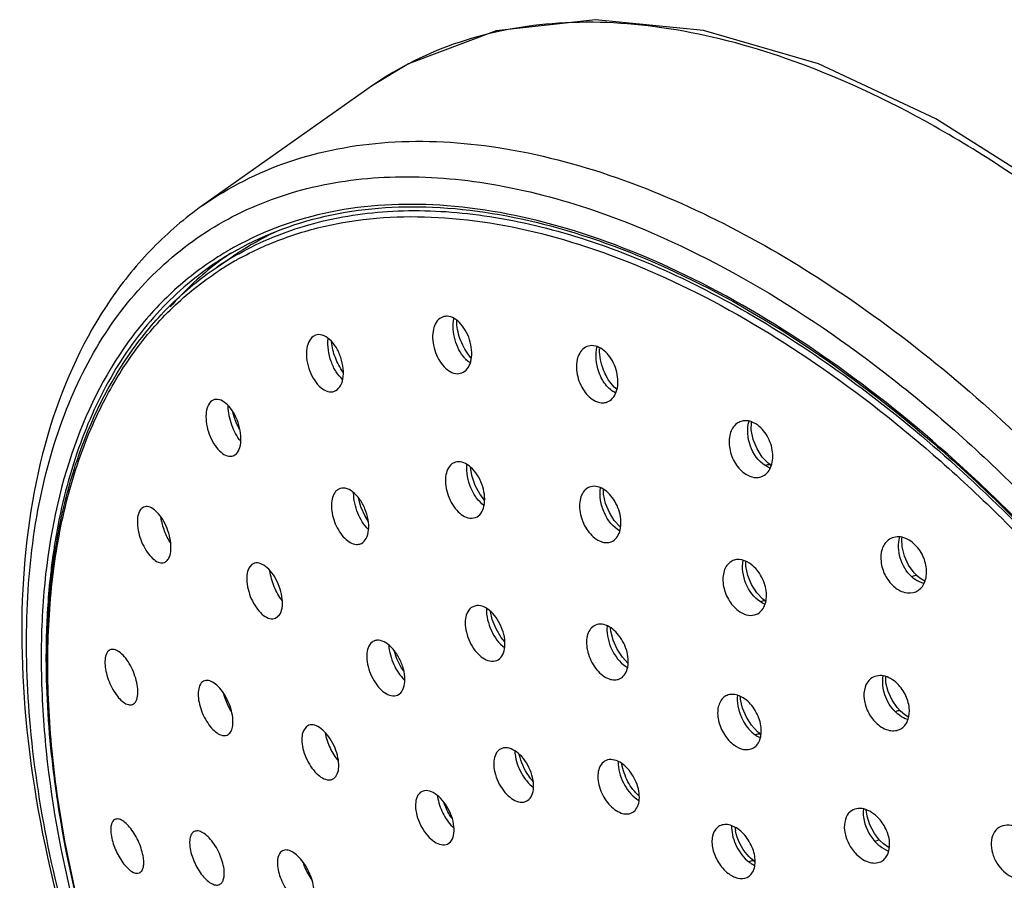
# Model space of a CAD drawing. Header units: millimetres. Extents: x 113 to 769, y -81 to 829.
# Tile 11 of 30: x 387 to 441, y 338 to 385. Entities that reach past the tile are written whole.
import ezdxf

# ---------------------------------------------------------------- set-up
doc = ezdxf.new("R2010")
doc.units = ezdxf.units.MM
doc.header["$LTSCALE"] = 65.395
doc.layers.get('0').update_dxf_attribs({"linetype": 'CONTINUOUS'})

msp = doc.modelspace()

# ---------------------------------------------------------------- linework, layer by layer
at = {"color": 7, "linetype": 'CONTINUOUS'}
for p, q in [((406.114, 381.753), (396.766, 375.151)), ((397.507, 371.733), (398.466, 372.382)), ((402.975, 368.022), (402.849, 367.957)), ((410.772, 365.905), (411.019, 365.943)), ((397.279, 364.41), (397.206, 364.348)), ((426.939, 362.82), (426.943, 363.245)), ((398.448, 361.389), (398.623, 361.503)), ((404.253, 359.557), (404.181, 359.513)), ((411.561, 357.952), (411.782, 357.994)), ((405.456, 356.551), (405.499, 356.57)), ((399.484, 355.408), (399.361, 355.281)), ((426.634, 355.32), (426.634, 355.575)), ((436.071, 354.77), (436.071, 354.77)), ((411.847, 353.154), (411.533, 353.036)), ((400.773, 352.452), (400.994, 352.633)), ((406.099, 351.144), (406.09, 351.138)), ((412.756, 350.086), (412.941, 350.129)), ((407.483, 348.221), (407.584, 348.277)), ((426.351, 347.983), (426.346, 348.137)), ((426.462, 347.499), (426.351, 347.983)), ((435.136, 347.346), (435.136, 347.347)), ((402.483, 346.499), (402.308, 346.263)), ((413.319, 345.324), (413.065, 345.212)), ((408.738, 342.862), (408.672, 342.8)), ((414.429, 342.344), (414.563, 342.384)), ((410.231, 340.03), (410.402, 340.156)), ((433.995, 340.243), (433.995, 340.242))]:
    msp.add_line(p, q, dxfattribs=at)
at = {"color": 9, "linetype": 'CONTINUOUS'}
msp.add_line((419.503, 376.697), (419.563, 376.676), dxfattribs=at)
at = {"color": 7, "linetype": 'CONTINUOUS'}
for points in [[(479.31, 320.324), (477.502, 327.672), (474.701, 335.545), (471.046, 343.375), (466.624, 350.984), (461.541, 358.195), (455.912, 364.842), (449.867, 370.77), (443.545, 375.839), (437.088, 379.927), (430.625, 382.941), (424.314, 384.774), (418.367, 385.378), (412.917, 384.759), (408.091, 382.958), (406.114, 381.753)], [(411.538, 366.771), (411.522, 366.785), (411.407, 366.925)], [(419.551, 365.047), (419.402, 365.169), (419.095, 365.555), (418.999, 365.715)], [(428.031, 360.867), (427.871, 360.982), (427.541, 361.319), (427.252, 361.77), (427.043, 362.288), (426.939, 362.82)], [(412.274, 358.949), (412.023, 359.266), (411.759, 359.756), (411.573, 360.298), (411.496, 360.769)], [(419.742, 357.469), (419.712, 357.491), (419.405, 357.832), (419.132, 358.273), (418.93, 358.773), (418.818, 359.274), (418.809, 359.531)], [(405.87, 357.8), (405.701, 358.061), (405.471, 358.578), (405.334, 359.071)], [(436.071, 354.77), (435.891, 354.951), (435.586, 355.372), (435.358, 355.864), (435.231, 356.381), (435.218, 356.865), (435.224, 356.891)], [(427.733, 353.381), (427.564, 353.509), (427.234, 353.856), (426.948, 354.303), (426.741, 354.808), (426.634, 355.32)], [(436.476, 354.495), (436.2, 354.663), (436.071, 354.77)], [(413.391, 351.159), (413.193, 351.387), (412.907, 351.861), (412.694, 352.391), (412.595, 352.827)], [(420.157, 349.984), (419.85, 350.309), (419.562, 350.746), (419.341, 351.242), (419.211, 351.739), (419.197, 351.926)], [(407.824, 349.556), (407.713, 349.71), (407.456, 350.215), (407.302, 350.672)], [(435.136, 347.347), (434.963, 347.534), (434.675, 347.951), (434.463, 348.418), (434.344, 348.897), (434.331, 349.235)], [(427.468, 346.064), (427.285, 346.21), (426.956, 346.565), (426.671, 347.009), (426.462, 347.499)], [(435.59, 347.017), (435.38, 347.138), (435.136, 347.346)], [(433.995, 340.243), (433.715, 340.603), (433.458, 341.08), (433.301, 341.561), (433.26, 341.911)], [(434.52, 339.817), (434.204, 340.038), (433.995, 340.242)]]:
    msp.add_lwpolyline(points, dxfattribs=at)
for centre, radius, start, end in [((408.198, 357.997), 17.368, 115.4537, 123.0988), ((407.066, 357.702), 17.209, 120.3544, 123.132), ((408.083, 358.238), 17.315, 124.4794, 126.8657), ((407.025, 357.539), 17.53, 119.9322, 121.6876), ((407.018, 357.551), 17.516, 118.9563, 119.9319), ((408.116, 358.132), 17.21, 123.1162, 124.1056), ((407.029, 357.533), 17.537, 122.754, 123.8799), ((408.123, 358.184), 17.383, 126.8653, 128.0624), ((407.03, 357.531), 17.54, 121.6874, 122.7539), ((407.149, 357.059), 17.331, 119.5226, 122.2703), ((407.18, 357.005), 17.393, 118.5019, 119.5232), ((408.498, 357.745), 17.96, 128.1417, 138.7951), ((407.129, 357.091), 17.293, 122.2714, 123.349), ((420.846, 367.183), 2.247, 176.6313, 177.9621), ((428.69, 341.297), 2.672, 187.6054, 191.4303), ((428.382, 340.794), 2.139, 232.1983, 234.6521)]:
    msp.add_arc(centre, radius, start, end, dxfattribs=at)
at = {"color": 9, "linetype": 'CONTINUOUS'}
for centre, radius, start, end in [((407.197, 357.418), 17.286, 119.2356, 120.2634), ((407.108, 357.636), 17.287, 123.1347, 124.2653), ((407.174, 357.456), 17.242, 120.2631, 123.0233), ((407.163, 357.473), 17.221, 123.0242, 124.1066), ((412.462, 367.922), 1.732, 222.5192, 225.0043), ((423.076, 351.008), 34.883, 170.5865, 171.9306), ((436.979, 356.086), 1.817, 227.9758, 235.647), ((421.106, 351.864), 2.105, 175.4902, 181.8631), ((432.566, 350.268), 44.409, 178.4085, 180.7383), ((436.294, 348.757), 2.04, 225.5308, 230.9779), ((443.974, 350.895), 55.841, 185.3261, 188.4546), ((428.026, 347.226), 1.467, 244.471, 246.6228), ((416.261, 345.272), 2.334, 182.8732, 187.4874), ((421.693, 344.548), 2.076, 179.6606, 183.9203), ((448.847, 351.587), 60.763, 188.42391, 190.78618), ((412.341, 343.058), 2.69, 187.9579, 191.4657), ((427.688, 340.962), 1.832, 177.5925, 180.8123), ((451.919, 352.151), 63.886, 190.76814, 191.4785), ((435.424, 341.719), 2.292, 222.4175, 226.3584)]:
    msp.add_arc(centre, radius, start, end, dxfattribs=at)
for points, knots in [([(428.876, 383.231), (426.773, 383.964), (422.64, 385.056), (416.496, 385.427), (410.874, 384.405), (407.568, 382.764), (406.114, 381.753)], [0, 0, 0, 0, 0.282676, 0.539203, 0.775152, 1, 1, 1, 1]), ([(478.954, 319.787), (478.317, 323.134), (476.486, 329.938), (472.408, 339.915), (467.051, 349.672), (460.615, 358.841), (453.342, 367.079), (445.501, 374.08), (437.386, 379.581), (431.687, 382.251), (428.876, 383.231)], [0, 0, 0, 0, 0.121784, 0.250963, 0.384463, 0.518843, 0.650606, 0.776453, 0.893573, 1, 1, 1, 1]), ([(396.766, 375.15), (398.213, 376.173), (401.507, 377.834), (407.123, 378.879), (413.267, 378.52), (417.399, 377.43), (419.503, 376.697)], [0, 0, 0, 0, 0.224886, 0.460733, 0.717209, 1, 1, 1, 1]), ([(419.563, 376.676), (423.839, 375.178), (432.471, 370.561), (444.108, 360.713), (454.521, 348.204), (462.853, 334.052), (467.63, 321.53), (469.761, 311.676), (470.452, 304.794), (470.26, 298.387), (469.18, 292.584), (467.221, 287.508), (465.284, 284.602), (464.193, 283.347)], [0, 0, 0, 0, 0.118197, 0.252197, 0.39574, 0.540755, 0.678918, 0.743214, 0.803346, 0.858921, 0.909882, 0.95661, 1, 1, 1, 1]), ([(398.754, 372.502), (399.969, 373.182), (402.637, 374.274), (407.028, 374.986), (411.77, 374.801), (416.776, 373.736), (421.961, 371.821), (427.236, 369.092), (432.511, 365.6), (439.546, 359.907), (447.693, 351.316), (455.885, 339.498), (462.102, 326.804), (464.773, 317.909), (465.606, 313.53)], [0, 0, 0, 0, 0.042136, 0.086284, 0.133627, 0.184922, 0.240512, 0.300387, 0.364255, 0.431611, 0.57388, 0.720801, 0.865128, 1, 1, 1, 1]), ([(397.375, 371.923), (396.234, 371.146), (394.094, 369.271), (391.55, 365.709), (389.683, 361.456), (388.933, 358.345), (388.663, 356.714)], [0, 0, 0, 0, 0.230134, 0.469227, 0.724262, 1, 1, 1, 1]), ([(411.185, 366.751), (410.925, 367.034), (410.572, 367.76), (410.508, 368.559), (410.576, 368.946)], [0, 0, 0, 0, 0.494148, 1, 1, 1, 1]), ([(404.461, 365.591), (404.322, 365.712), (404.074, 366.024), (403.729, 366.767), (403.629, 367.418), (403.665, 367.842)], [0, 0, 0, 0, 0.224186, 0.479294, 1, 1, 1, 1]), ([(418.748, 365.572), (418.668, 365.71), (418.411, 366.28), (418.35, 366.95), (418.461, 367.402)], [0, 0, 0, 0, 0.255591, 1, 1, 1, 1]), ([(411.489, 366.494), (411.467, 366.508), (411.377, 366.568), (411.295, 366.639), (411.237, 366.697)], [0, 0, 0, 0, 0.24038, 1, 1, 1, 1]), ([(419.483, 364.846), (419.411, 364.88), (419.111, 365.059), (418.882, 365.34), (418.748, 365.572)], [0, 0, 0, 0, 0.229572, 1, 1, 1, 1]), ([(398.865, 362.195), (398.647, 362.447), (398.324, 363.08), (398.186, 363.769), (398.176, 364.129)], [0, 0, 0, 0, 0.479602, 1, 1, 1, 1]), ([(427.703, 360.849), (427.321, 361.087), (426.761, 361.894), (426.688, 362.858), (426.812, 363.3)], [0, 0, 0, 0, 0.495396, 1, 1, 1, 1]), ([(412.238, 358.66), (412.083, 358.771), (411.799, 359.071), (411.396, 359.805), (411.268, 360.468), (411.3, 360.897)], [0, 0, 0, 0, 0.228564, 0.485042, 1, 1, 1, 1]), ([(428.031, 360.865), (428.009, 360.876), (427.902, 360.914), (427.783, 360.885), (427.703, 360.849)], [0, 0, 0, 0, 0.220668, 1, 1, 1, 1]), ([(419.715, 357.251), (419.329, 357.457), (418.881, 358.05), (418.623, 358.919), (418.608, 359.399), (418.64, 359.625)], [0, 0, 0, 0, 0.481875, 0.748319, 1, 1, 1, 1]), ([(405.884, 357.338), (405.626, 357.582), (405.238, 358.234), (405.075, 358.966), (405.07, 359.346)], [0, 0, 0, 0, 0.4835, 1, 1, 1, 1]), ([(395.012, 356.581), (394.876, 356.788), (394.653, 357.251), (394.52, 357.746), (394.479, 358.005)], [0, 0, 0, 0, 0.485388, 1, 1, 1, 1]), ([(435.762, 354.736), (435.462, 355.006), (435.033, 355.721), (434.998, 356.559), (435.108, 356.931)], [0, 0, 0, 0, 0.509833, 1, 1, 1, 1]), ([(388.538, 355.905), (388.488, 355.549), (388.303, 354.087), (388.205, 352.615), (388.174, 351.502)], [0, 0, 0, 0, 0.244028, 1, 1, 1, 1]), ([(427.44, 353.355), (427.083, 353.59), (426.544, 354.325), (426.409, 355.22), (426.486, 355.644)], [0, 0, 0, 0, 0.498383, 1, 1, 1, 1]), ([(401.146, 353.425), (400.962, 353.65), (400.668, 354.181), (400.509, 354.765), (400.471, 355.069)], [0, 0, 0, 0, 0.486686, 1, 1, 1, 1]), ([(436.071, 354.77), (436.056, 354.783), (436.002, 354.808), (435.89, 354.795), (435.808, 354.76), (435.762, 354.736)], [0, 0, 0, 0, 0.179428, 0.52342, 1, 1, 1, 1]), ([(412.372, 352.987), (412.365, 352.571), (412.564, 351.761), (413.053, 351.069), (413.372, 350.84)], [0, 0, 0, 0, 0.513904, 1, 1, 1, 1]), ([(427.735, 353.377), (427.716, 353.387), (427.618, 353.42), (427.511, 353.389), (427.44, 353.355)], [0, 0, 0, 0, 0.21561, 1, 1, 1, 1]), ([(419.002, 351.795), (419.015, 351.379), (419.249, 350.583), (419.798, 349.936), (420.136, 349.748)], [0, 0, 0, 0, 0.51843, 1, 1, 1, 1]), ([(407.001, 350.983), (407.025, 350.616), (407.219, 349.91), (407.62, 349.29), (407.877, 349.053)], [0, 0, 0, 0, 0.512685, 1, 1, 1, 1]), ([(388.16, 349.696), (388.164, 349.37), (388.195, 348.04), (388.281, 346.711), (388.374, 345.712)], [0, 0, 0, 0, 0.245449, 1, 1, 1, 1]), ([(434.865, 347.301), (434.602, 347.558), (434.214, 348.191), (434.131, 348.937), (434.196, 349.279)], [0, 0, 0, 0, 0.51311, 1, 1, 1, 1]), ([(398.35, 347.331), (398.305, 347.403), (398.132, 347.708), (398.002, 348.037), (397.929, 348.292)], [0, 0, 0, 0, 0.24259, 1, 1, 1, 1]), ([(426.18, 348.222), (426.156, 348.025), (426.191, 347.207), (426.649, 346.4), (427.152, 346.044)], [0, 0, 0, 0, 0.243614, 1, 1, 1, 1]), ([(435.136, 347.347), (435.111, 347.371), (434.999, 347.373), (434.917, 347.33), (434.865, 347.301)], [0, 0, 0, 0, 0.36642, 1, 1, 1, 1]), ([(435.543, 346.874), (435.497, 346.889), (435.306, 346.963), (435.13, 347.074), (435.009, 347.172)], [0, 0, 0, 0, 0.239342, 1, 1, 1, 1]), ([(403.499, 346.158), (403.553, 345.868), (403.739, 345.313), (404.047, 344.815), (404.233, 344.602)], [0, 0, 0, 0, 0.510659, 1, 1, 1, 1]), ([(427.152, 346.044), (427.182, 346.059), (427.279, 346.102), (427.407, 346.107), (427.468, 346.064)], [0, 0, 0, 0, 0.30978, 1, 1, 1, 1]), ([(413.947, 344.968), (413.994, 344.607), (414.232, 343.924), (414.684, 343.35), (414.96, 343.147)], [0, 0, 0, 0, 0.515288, 1, 1, 1, 1]), ([(419.621, 344.406), (419.649, 344.007), (419.901, 343.243), (420.434, 342.624), (420.761, 342.431)], [0, 0, 0, 0, 0.513429, 1, 1, 1, 1]), ([(409.704, 342.523), (409.767, 342.212), (409.988, 341.626), (410.359, 341.116), (410.582, 340.914)], [0, 0, 0, 0, 0.513452, 1, 1, 1, 1]), ([(433.104, 341.958), (433.086, 341.808), (433.097, 341.163), (433.401, 340.536), (433.732, 340.174)], [0, 0, 0, 0, 0.235574, 1, 1, 1, 1]), ([(425.856, 340.936), (425.861, 340.578), (426.065, 339.859), (426.522, 339.269), (426.809, 339.046)], [0, 0, 0, 0, 0.496872, 1, 1, 1, 1]), ([(433.732, 340.174), (433.786, 340.205), (433.859, 340.248), (433.974, 340.265), (433.995, 340.243)], [0, 0, 0, 0, 0.667875, 1, 1, 1, 1]), ([(433.842, 340.061), (433.892, 340.013), (434.09, 339.841), (434.321, 339.706), (434.503, 339.643)], [0, 0, 0, 0, 0.263843, 1, 1, 1, 1]), ([(402.27, 339.061), (402.299, 338.97), (402.431, 338.614), (402.612, 338.276), (402.776, 338.045)], [0, 0, 0, 0, 0.251781, 1, 1, 1, 1]), ([(427.07, 339.103), (427.053, 339.108), (426.961, 339.116), (426.872, 339.08), (426.809, 339.046)], [0, 0, 0, 0, 0.203856, 1, 1, 1, 1]), ([(426.809, 339.046), (426.834, 339.027), (426.932, 338.954), (427.038, 338.891), (427.119, 338.851)], [0, 0, 0, 0, 0.257697, 1, 1, 1, 1])]:
    msp.add_open_spline(points, degree=3, knots=knots, dxfattribs=at)
at = {"color": 7, "linetype": 'CONTINUOUS'}
for points, knots in [([(404.843, 304.553), (401.6, 308.85), (395.906, 317.829), (389.895, 331.98), (387.272, 343.861), (386.969, 352.719), (387.597, 358.619), (389.078, 363.88), (391.38, 368.399), (394.497, 372.052), (398.351, 374.733), (402.833, 376.367), (407.818, 376.913), (413.183, 376.402), (416.784, 375.413), (418.614, 374.772)], [0, 0, 0, 0, 0.163682, 0.321605, 0.465548, 0.530563, 0.59042, 0.645262, 0.695866, 0.743437, 0.78982, 0.837042, 0.886989, 0.941048, 1, 1, 1, 1]), ([(450.06, 347.933), (448.15, 350.504), (444.138, 355.38), (437.55, 361.875), (430.634, 367.269), (423.61, 371.405), (416.683, 374.15), (410.044, 375.407), (403.888, 375.1), (400.17, 373.78), (398.538, 372.877)], [0, 0, 0, 0, 0.156073, 0.307056, 0.449944, 0.582387, 0.702904, 0.811303, 0.909126, 1, 1, 1, 1]), ([(396.766, 375.151), (395.792, 374.462), (393.948, 372.886), (390.785, 369.011), (387.974, 362.874), (386.584, 354.318), (387.009, 344.763), (389.184, 334.557), (392.997, 324.083), (398.288, 313.761), (402.67, 307.238), (405.06, 304.101)], [0, 0, 0, 0, 0.045785, 0.092464, 0.191062, 0.300399, 0.422233, 0.555979, 0.699295, 0.848677, 1, 1, 1, 1]), ([(398.369, 372.551), (399.957, 373.481), (403.587, 374.875), (409.647, 375.308), (416.21, 374.182), (423.084, 371.569), (430.076, 367.561), (436.979, 362.284), (443.583, 355.901), (451.73, 346.161), (458.398, 335.215), (463.164, 323.668), (465.585, 315.193), (466.815, 307.078), (466.812, 299.563), (465.567, 292.874), (463.824, 288.92), (462.749, 287.211)], [0, 0, 0, 0, 0.043524, 0.090275, 0.142104, 0.199823, 0.263384, 0.332101, 0.404847, 0.480201, 0.632094, 0.705553, 0.77528, 0.84007, 0.899124, 0.952229, 1, 1, 1, 1]), ([(418.614, 374.772), (421.304, 373.83), (426.755, 371.276), (434.528, 366.033), (442.044, 359.366), (449.038, 351.525), (455.246, 342.785), (460.463, 333.476), (464.466, 323.923), (466.32, 317.401), (466.983, 314.184)], [0, 0, 0, 0, 0.106337, 0.223218, 0.348727, 0.480171, 0.614356, 0.747914, 0.877459, 1, 1, 1, 1]), ([(398.88, 372.29), (399.685, 372.727), (401.39, 373.485), (405.12, 374.49), (410.329, 374.717), (416.915, 373.421), (423.789, 370.652), (430.748, 366.503), (437.591, 361.108), (444.102, 354.629), (449.077, 348.525), (452.72, 343.273), (455.264, 339.191), (457.586, 335.009), (459.658, 330.758), (461.472, 326.474), (463.502, 320.853), (464.997, 315.232), (465.886, 309.702), (466.341, 304.579), (466.174, 298.585), (464.736, 292.063), (462.857, 288.257), (461.722, 286.628)], [0, 0, 0, 0, 0.021776, 0.044107, 0.091511, 0.144079, 0.20253, 0.266749, 0.335993, 0.409102, 0.48461, 0.52278, 0.560938, 0.598879, 0.63639, 0.67328, 0.709367, 0.778384, 0.811066, 0.842377, 0.900531, 0.952819, 1, 1, 1, 1]), ([(397.253, 372.092), (396.378, 371.505), (394.714, 370.154), (391.81, 366.784), (389.169, 361.327), (388.001, 355.077), (387.832, 349.571), (388.209, 343.432), (389.767, 335.345), (393.119, 325.527), (397.869, 315.763), (401.839, 309.547), (404.015, 306.539)], [0, 0, 0, 0, 0.043904, 0.088787, 0.184599, 0.292336, 0.351472, 0.413971, 0.548384, 0.693321, 0.845254, 1, 1, 1, 1]), ([(404.19, 306.662), (402.036, 309.637), (398.105, 315.785), (393.402, 325.445), (390.076, 335.165), (388.263, 344.554), (388.075, 352.014), (388.816, 357.445), (390.04, 362.165), (392.09, 366.4), (394.974, 369.781), (396.634, 371.141), (397.507, 371.733)], [0, 0, 0, 0, 0.15424, 0.305695, 0.45026, 0.584458, 0.705915, 0.761655, 0.814141, 0.910454, 0.955716, 1, 1, 1, 1]), ([(392.999, 367.088), (393.636, 367.968), (395.047, 369.604), (396.736, 370.953), (397.622, 371.537)], [0, 0, 0, 0, 0.505673, 1, 1, 1, 1]), ([(409.817, 368.945), (409.6, 368.792), (409.411, 368.336), (409.405, 367.725), (409.511, 367.197), (409.726, 366.701), (410.084, 366.193), (410.5, 365.916), (410.772, 365.905)], [0, 0, 0, 0, 0.214277, 0.349905, 0.496042, 0.642987, 0.780785, 1, 1, 1, 1]), ([(410.209, 369.06), (410.174, 369.061), (410.036, 369.057), (409.901, 369.004), (409.817, 368.945)], [0, 0, 0, 0, 0.254558, 1, 1, 1, 1]), ([(411.019, 365.944), (411.135, 365.987), (411.359, 366.165), (411.539, 366.58), (411.589, 367.09), (411.506, 367.644), (411.304, 368.179), (411.003, 368.632), (410.637, 368.953), (410.344, 369.054), (410.209, 369.06)], [0, 0, 0, 0, 0.095281, 0.206906, 0.338267, 0.483511, 0.632224, 0.772985, 0.896483, 1, 1, 1, 1]), ([(411.407, 366.925), (411.197, 367.199), (410.876, 367.812), (410.741, 368.492), (410.739, 368.827)], [0, 0, 0, 0, 0.507335, 1, 1, 1, 1]), ([(402.849, 367.957), (402.617, 367.795), (402.451, 367.274), (402.489, 366.615), (402.641, 366.044), (402.901, 365.532), (403.237, 365.136), (403.619, 364.899), (403.901, 364.895), (404.013, 364.935)], [0, 0, 0, 0, 0.217097, 0.360717, 0.51443, 0.664581, 0.798528, 0.908801, 1, 1, 1, 1]), ([(404.013, 364.935), (404.132, 364.979), (404.36, 365.182), (404.51, 365.644), (404.52, 366.204), (404.388, 366.801), (404.135, 367.354), (403.791, 367.787), (403.394, 368.054), (403.093, 368.065), (402.975, 368.022)], [0, 0, 0, 0, 0.093676, 0.209428, 0.349359, 0.503363, 0.656604, 0.794481, 0.907664, 1, 1, 1, 1]), ([(404.497, 365.988), (404.319, 366.234), (404.034, 366.775), (403.885, 367.369), (403.856, 367.668)], [0, 0, 0, 0, 0.503002, 1, 1, 1, 1]), ([(390.831, 363.328), (390.984, 363.666), (391.613, 364.971), (392.367, 366.216), (392.999, 367.088)], [0, 0, 0, 0, 0.256291, 1, 1, 1, 1]), ([(417.744, 367.312), (417.545, 367.167), (417.349, 366.773), (417.31, 366.218), (417.376, 365.741), (417.543, 365.276), (417.855, 364.756), (418.211, 364.444), (418.476, 364.352)], [0, 0, 0, 0, 0.211452, 0.339846, 0.478505, 0.620977, 0.759882, 1, 1, 1, 1]), ([(418.456, 367.397), (418.336, 367.439), (418.082, 367.478), (417.841, 367.382), (417.744, 367.312)], [0, 0, 0, 0, 0.515086, 1, 1, 1, 1]), ([(419.021, 364.348), (419.133, 364.39), (419.347, 364.547), (419.544, 364.914), (419.625, 365.37), (419.572, 366.047), (419.254, 366.826), (418.74, 367.298), (418.456, 367.397)], [0, 0, 0, 0, 0.097342, 0.206466, 0.331437, 0.469531, 0.754506, 1, 1, 1, 1]), ([(418.999, 365.715), (418.931, 365.837), (418.701, 366.321), (418.586, 366.866), (418.6, 367.263)], [0, 0, 0, 0, 0.259322, 1, 1, 1, 1]), ([(398.623, 361.503), (398.717, 361.597), (398.853, 361.879), (398.898, 362.375), (398.82, 362.941), (398.626, 363.503), (398.341, 363.991), (398.002, 364.346), (397.67, 364.503), (397.427, 364.488), (397.324, 364.441), (397.279, 364.41)], [0, 0, 0, 0, 0.101782, 0.231243, 0.381687, 0.539186, 0.688121, 0.815241, 0.914996, 0.957876, 1, 1, 1, 1]), ([(418.476, 364.352), (418.566, 364.321), (418.75, 364.284), (418.938, 364.316), (419.021, 364.348)], [0, 0, 0, 0, 0.516884, 1, 1, 1, 1]), ([(397.206, 364.348), (397.118, 364.259), (396.986, 363.994), (396.912, 363.333), (397.08, 362.605), (397.423, 361.958), (397.741, 361.585), (398.089, 361.36), (398.348, 361.352), (398.448, 361.389)], [0, 0, 0, 0, 0.100029, 0.226242, 0.527205, 0.67709, 0.808709, 0.914767, 1, 1, 1, 1]), ([(394.792, 322.838), (393.127, 326.514), (391.035, 332.107), (389.222, 339.651), (388.419, 345.023), (388.165, 350.142), (388.461, 354.936), (389.299, 359.341), (390.259, 362.066), (390.831, 363.328)], [0, 0, 0, 0, 0.289685, 0.426487, 0.556529, 0.679026, 0.79369, 0.900549, 1, 1, 1, 1]), ([(398.803, 362.842), (398.681, 363.063), (398.547, 363.373), (398.456, 363.695), (398.436, 363.776)], [0, 0, 0, 0, 0.752257, 1, 1, 1, 1]), ([(427.196, 363.139), (427.028, 363.243), (426.742, 363.348), (426.365, 363.296), (426.205, 363.211), (426.134, 363.158)], [0, 0, 0, 0, 0.526371, 0.764726, 1, 1, 1, 1]), ([(426.134, 363.158), (425.956, 363.023), (425.766, 362.686), (425.702, 362.195), (425.748, 361.626), (426.01, 360.952), (426.409, 360.518), (426.641, 360.374)], [0, 0, 0, 0, 0.210475, 0.333594, 0.466364, 0.742555, 1, 1, 1, 1]), ([(427.518, 360.251), (427.623, 360.292), (427.822, 360.43), (428.024, 360.749), (428.126, 361.149), (428.123, 361.756), (427.873, 362.499), (427.449, 362.982), (427.196, 363.139)], [0, 0, 0, 0, 0.099201, 0.206527, 0.326197, 0.457715, 0.737292, 1, 1, 1, 1]), ([(410.48, 360.94), (410.269, 360.785), (410.099, 360.324), (410.122, 359.717), (410.251, 359.193), (410.488, 358.705), (410.865, 358.212), (411.29, 357.95), (411.561, 357.952)], [0, 0, 0, 0, 0.211647, 0.347465, 0.494598, 0.642792, 0.781477, 1, 1, 1, 1]), ([(410.837, 361.057), (410.805, 361.057), (410.679, 361.047), (410.556, 360.996), (410.48, 360.94)], [0, 0, 0, 0, 0.25475, 1, 1, 1, 1]), ([(411.782, 357.994), (411.895, 358.038), (412.111, 358.221), (412.27, 358.639), (412.296, 359.149), (412.188, 359.698), (411.961, 360.224), (411.642, 360.665), (411.265, 360.97), (410.971, 361.058), (410.837, 361.057)], [0, 0, 0, 0, 0.093874, 0.204532, 0.335951, 0.482082, 0.631983, 0.773626, 0.897243, 1, 1, 1, 1]), ([(426.641, 360.374), (426.777, 360.289), (427.067, 360.167), (427.386, 360.197), (427.518, 360.251)], [0, 0, 0, 0, 0.529805, 1, 1, 1, 1]), ([(404.181, 359.513), (404.167, 359.503), (404.11, 359.457), (404.063, 359.402), (404.032, 359.356)], [0, 0, 0, 0, 0.241063, 1, 1, 1, 1]), ([(405.499, 356.57), (405.612, 356.627), (405.815, 356.857), (405.922, 357.332), (405.888, 357.895), (405.714, 358.48), (405.426, 359.008), (405.06, 359.408), (404.653, 359.635), (404.362, 359.612), (404.253, 359.557)], [0, 0, 0, 0, 0.094343, 0.212498, 0.354933, 0.510454, 0.663565, 0.79953, 0.909717, 1, 1, 1, 1]), ([(417.87, 359.574), (417.78, 359.505), (417.621, 359.31), (417.499, 358.934), (417.48, 358.494), (417.563, 358.027), (417.742, 357.572), (418.066, 357.061), (418.423, 356.757), (418.687, 356.665)], [0, 0, 0, 0, 0.098322, 0.210475, 0.337568, 0.475783, 0.61854, 0.758194, 1, 1, 1, 1]), ([(418.577, 359.66), (418.457, 359.701), (418.205, 359.741), (417.965, 359.645), (417.87, 359.574)], [0, 0, 0, 0, 0.518954, 1, 1, 1, 1]), ([(419.238, 356.663), (419.346, 356.706), (419.55, 356.863), (419.729, 357.226), (419.791, 357.675), (419.715, 358.34), (419.375, 359.101), (418.86, 359.561), (418.577, 359.66)], [0, 0, 0, 0, 0.095531, 0.202936, 0.326892, 0.464867, 0.751831, 1, 1, 1, 1]), ([(404.032, 359.356), (403.886, 359.143), (403.795, 358.521), (403.976, 357.786), (404.278, 357.208), (404.622, 356.773), (404.985, 356.531), (405.224, 356.516)], [0, 0, 0, 0, 0.225483, 0.511179, 0.656463, 0.790587, 1, 1, 1, 1]), ([(393.457, 358.527), (393.437, 358.513), (393.355, 358.443), (393.298, 358.347), (393.267, 358.27)], [0, 0, 0, 0, 0.228951, 1, 1, 1, 1]), ([(394.943, 355.825), (394.995, 355.951), (395.046, 356.256), (395.011, 356.744), (394.876, 357.266), (394.658, 357.763), (394.38, 358.182), (394.072, 358.477), (393.748, 358.629), (393.532, 358.58), (393.457, 358.527)], [0, 0, 0, 0, 0.114673, 0.254823, 0.410003, 0.566367, 0.71013, 0.830391, 0.923313, 1, 1, 1, 1]), ([(393.267, 358.27), (393.218, 358.15), (393.167, 357.862), (393.194, 357.398), (393.313, 356.898), (393.512, 356.415), (393.769, 355.996), (394.061, 355.683), (394.364, 355.497), (394.584, 355.492), (394.669, 355.524)], [0, 0, 0, 0, 0.112083, 0.248473, 0.399993, 0.554351, 0.698963, 0.823299, 0.921894, 1, 1, 1, 1]), ([(435.88, 356.552), (435.771, 356.65), (435.539, 356.814), (435.152, 356.943), (434.772, 356.928), (434.552, 356.817), (434.461, 356.745)], [0, 0, 0, 0, 0.283521, 0.540365, 0.774484, 1, 1, 1, 1]), ([(418.687, 356.665), (418.779, 356.633), (418.966, 356.595), (419.155, 356.629), (419.238, 356.663)], [0, 0, 0, 0, 0.519995, 1, 1, 1, 1]), ([(434.461, 356.745), (434.306, 356.621), (434.067, 356.231), (434.03, 355.529), (434.254, 354.809), (434.566, 354.39), (434.754, 354.22)], [0, 0, 0, 0, 0.211031, 0.457363, 0.729569, 1, 1, 1, 1]), ([(435.977, 353.91), (436.072, 353.951), (436.253, 354.072), (436.448, 354.345), (436.562, 354.686), (436.598, 355.214), (436.422, 355.897), (436.088, 356.365), (435.88, 356.552)], [0, 0, 0, 0, 0.101469, 0.208269, 0.324423, 0.450885, 0.724738, 1, 1, 1, 1]), ([(394.669, 355.524), (394.729, 355.547), (394.846, 355.632), (394.915, 355.756), (394.943, 355.825)], [0, 0, 0, 0, 0.462427, 1, 1, 1, 1]), ([(399.361, 355.281), (399.288, 355.178), (399.194, 354.901), (399.182, 354.248), (399.393, 353.555), (399.763, 352.951), (400.088, 352.612), (400.431, 352.414), (400.678, 352.414), (400.773, 352.452)], [0, 0, 0, 0, 0.103409, 0.232314, 0.533514, 0.681662, 0.811375, 0.915973, 1, 1, 1, 1]), ([(400.994, 352.633), (401.07, 352.742), (401.166, 353.036), (401.167, 353.529), (401.048, 354.073), (400.824, 354.602), (400.521, 355.053), (400.177, 355.374), (399.854, 355.508), (399.622, 355.487), (399.526, 355.439), (399.484, 355.408)], [0, 0, 0, 0, 0.105422, 0.237706, 0.389014, 0.545656, 0.692771, 0.818019, 0.916452, 0.958691, 1, 1, 1, 1]), ([(425.754, 355.523), (425.586, 355.392), (425.412, 355.066), (425.362, 354.594), (425.42, 354.044), (425.687, 353.389), (426.075, 352.963), (426.301, 352.814)], [0, 0, 0, 0, 0.206204, 0.327834, 0.459927, 0.737697, 1, 1, 1, 1]), ([(426.846, 355.477), (426.674, 355.591), (426.379, 355.711), (425.988, 355.665), (425.824, 355.578), (425.754, 355.523)], [0, 0, 0, 0, 0.533196, 0.769466, 1, 1, 1, 1]), ([(427.223, 352.668), (427.321, 352.709), (427.508, 352.844), (427.693, 353.153), (427.78, 353.537), (427.763, 354.124), (427.504, 354.844), (427.092, 355.315), (426.846, 355.477)], [0, 0, 0, 0, 0.097279, 0.202559, 0.320587, 0.451244, 0.732217, 1, 1, 1, 1]), ([(434.754, 354.22), (434.93, 354.062), (435.318, 353.819), (435.792, 353.831), (435.977, 353.91)], [0, 0, 0, 0, 0.540119, 1, 1, 1, 1]), ([(411.533, 353.036), (411.325, 352.878), (411.175, 352.405), (411.227, 351.798), (411.382, 351.274), (411.645, 350.79), (412.046, 350.312), (412.486, 350.066), (412.756, 350.086)], [0, 0, 0, 0, 0.209437, 0.345824, 0.494271, 0.643819, 0.783209, 1, 1, 1, 1]), ([(412.941, 350.129), (413.053, 350.176), (413.262, 350.365), (413.401, 350.79), (413.401, 351.304), (413.265, 351.853), (413.011, 352.374), (412.668, 352.803), (412.277, 353.091), (411.979, 353.164), (411.847, 353.154)], [0, 0, 0, 0, 0.092573, 0.2025, 0.334311, 0.481645, 0.63287, 0.775239, 0.898526, 1, 1, 1, 1]), ([(426.301, 352.814), (426.444, 352.719), (426.746, 352.582), (427.085, 352.61), (427.223, 352.668)], [0, 0, 0, 0, 0.535829, 1, 1, 1, 1]), ([(418.22, 351.988), (418.134, 351.921), (417.983, 351.726), (417.876, 351.353), (417.873, 350.919), (417.971, 350.459), (418.163, 350.009), (418.5, 349.506), (418.861, 349.206), (419.126, 349.114)], [0, 0, 0, 0, 0.096239, 0.206697, 0.332919, 0.471159, 0.614694, 0.75561, 1, 1, 1, 1]), ([(418.926, 352.074), (418.805, 352.117), (418.553, 352.158), (418.313, 352.06), (418.22, 351.988)], [0, 0, 0, 0, 0.523077, 1, 1, 1, 1]), ([(419.686, 349.114), (419.79, 349.158), (419.985, 349.316), (420.148, 349.677), (420.192, 350.12), (420.092, 350.778), (419.729, 351.525), (419.21, 351.975), (418.926, 352.074)], [0, 0, 0, 0, 0.093639, 0.199284, 0.322221, 0.460092, 0.749096, 1, 1, 1, 1]), ([(406.09, 351.138), (405.888, 350.985), (405.759, 350.508), (405.823, 349.91), (405.985, 349.382), (406.249, 348.895), (406.638, 348.419), (407.066, 348.161), (407.327, 348.183)], [0, 0, 0, 0, 0.205331, 0.343539, 0.494968, 0.64729, 0.788, 1, 1, 1, 1]), ([(407.584, 348.277), (407.815, 348.444), (407.938, 349.005), (407.826, 349.673), (407.605, 350.251), (407.277, 350.748), (406.89, 351.107), (406.522, 351.257), (406.257, 351.233), (406.147, 351.179), (406.099, 351.144)], [0, 0, 0, 0, 0.213969, 0.360565, 0.518304, 0.670986, 0.804008, 0.910157, 0.955835, 1, 1, 1, 1]), ([(391.624, 350.679), (391.593, 350.656), (391.46, 350.519), (391.417, 350.319), (391.404, 350.171)], [0, 0, 0, 0, 0.205932, 1, 1, 1, 1]), ([(393.203, 348.259), (393.215, 348.398), (393.2, 348.702), (393.097, 349.164), (392.921, 349.631), (392.689, 350.058), (392.422, 350.408), (392.145, 350.648), (391.867, 350.767), (391.686, 350.723), (391.624, 350.679)], [0, 0, 0, 0, 0.130045, 0.279748, 0.43773, 0.591425, 0.729274, 0.842672, 0.929314, 1, 1, 1, 1]), ([(391.404, 350.171), (391.393, 350.038), (391.406, 349.749), (391.499, 349.307), (391.661, 348.858), (391.877, 348.44), (392.127, 348.088), (392.393, 347.832), (392.657, 347.684), (392.843, 347.684), (392.913, 347.712)], [0, 0, 0, 0, 0.126878, 0.272696, 0.427294, 0.579426, 0.718417, 0.835843, 0.92786, 1, 1, 1, 1]), ([(434.975, 348.848), (434.862, 348.959), (434.622, 349.146), (434.217, 349.304), (433.817, 349.305), (433.586, 349.192), (433.493, 349.116)], [0, 0, 0, 0, 0.289135, 0.548872, 0.780851, 1, 1, 1, 1]), ([(396.769, 348.959), (396.742, 348.94), (396.634, 348.836), (396.578, 348.688), (396.554, 348.575)], [0, 0, 0, 0, 0.220425, 1, 1, 1, 1]), ([(398.41, 346.459), (398.439, 346.594), (398.449, 346.901), (398.366, 347.374), (398.194, 347.863), (397.951, 348.316), (397.661, 348.689), (397.352, 348.944), (397.038, 349.065), (396.838, 349.01), (396.769, 348.959)], [0, 0, 0, 0, 0.121572, 0.265365, 0.420792, 0.574975, 0.715503, 0.832859, 0.92418, 1, 1, 1, 1]), ([(419.126, 349.114), (419.22, 349.081), (419.41, 349.043), (419.603, 349.079), (419.686, 349.114)], [0, 0, 0, 0, 0.52334, 1, 1, 1, 1]), ([(433.493, 349.116), (433.351, 348.999), (433.133, 348.632), (433.107, 347.973), (433.321, 347.289), (433.61, 346.882), (433.786, 346.711)], [0, 0, 0, 0, 0.20695, 0.450507, 0.723667, 1, 1, 1, 1]), ([(435.087, 346.334), (435.174, 346.373), (435.34, 346.487), (435.587, 346.842), (435.677, 347.457), (435.477, 348.206), (435.168, 348.659), (434.975, 348.848)], [0, 0, 0, 0, 0.099942, 0.204961, 0.443009, 0.718011, 1, 1, 1, 1]), ([(392.913, 347.712), (392.998, 347.745), (393.155, 347.92), (393.193, 348.136), (393.203, 348.259)], [0, 0, 0, 0, 0.424455, 1, 1, 1, 1]), ([(396.554, 348.575), (396.526, 348.446), (396.514, 348.156), (396.586, 347.706), (396.742, 347.237), (396.966, 346.795), (397.237, 346.42), (397.53, 346.146), (397.827, 345.992), (398.033, 345.996), (398.112, 346.029)], [0, 0, 0, 0, 0.11874, 0.258681, 0.41055, 0.562915, 0.704449, 0.825875, 0.922681, 1, 1, 1, 1]), ([(426.57, 348.022), (426.475, 348.09), (426.279, 348.2), (425.968, 348.279), (425.671, 348.254), (425.501, 348.164), (425.43, 348.107)], [0, 0, 0, 0, 0.286555, 0.54343, 0.776204, 1, 1, 1, 1]), ([(425.43, 348.107), (425.272, 347.98), (425.113, 347.666), (425.075, 347.213), (425.141, 346.681), (425.41, 346.043), (425.786, 345.623), (426.005, 345.467)], [0, 0, 0, 0, 0.201671, 0.321588, 0.452796, 0.732042, 1, 1, 1, 1]), ([(426.988, 345.286), (427.08, 345.327), (427.256, 345.458), (427.425, 345.756), (427.499, 346.125), (427.47, 346.691), (427.207, 347.391), (426.808, 347.854), (426.57, 348.022)], [0, 0, 0, 0, 0.095248, 0.198345, 0.314552, 0.44415, 0.726376, 1, 1, 1, 1]), ([(404.172, 343.885), (404.226, 344.009), (404.277, 344.315), (404.225, 344.801), (404.064, 345.32), (403.81, 345.81), (403.492, 346.218), (403.144, 346.498), (402.787, 346.625), (402.561, 346.559), (402.483, 346.499)], [0, 0, 0, 0, 0.111552, 0.247945, 0.400269, 0.555406, 0.699723, 0.822238, 0.91898, 1, 1, 1, 1]), ([(433.786, 346.711), (433.97, 346.53), (434.296, 346.311), (434.774, 346.243), (434.992, 346.291), (435.087, 346.334)], [0, 0, 0, 0, 0.543811, 0.780711, 1, 1, 1, 1]), ([(398.112, 346.029), (398.187, 346.059), (398.329, 346.187), (398.389, 346.362), (398.41, 346.459)], [0, 0, 0, 0, 0.448193, 1, 1, 1, 1]), ([(402.308, 346.263), (402.257, 346.145), (402.206, 345.857), (402.247, 345.396), (402.39, 344.901), (402.62, 344.424), (402.914, 344.014), (403.243, 343.714), (403.579, 343.547), (403.813, 343.557), (403.902, 343.595)], [0, 0, 0, 0, 0.109079, 0.241724, 0.390298, 0.543279, 0.688338, 0.814898, 0.917304, 1, 1, 1, 1]), ([(426.005, 345.467), (426.157, 345.359), (426.475, 345.199), (426.844, 345.223), (426.988, 345.286)], [0, 0, 0, 0, 0.542947, 1, 1, 1, 1]), ([(413.066, 345.212), (412.863, 345.052), (412.736, 344.569), (412.819, 343.966), (413.002, 343.446), (413.291, 342.974), (413.713, 342.52), (414.168, 342.3), (414.429, 342.344)], [0, 0, 0, 0, 0.207895, 0.345401, 0.495592, 0.646632, 0.786477, 1, 1, 1, 1]), ([(414.563, 342.384), (414.671, 342.432), (414.873, 342.627), (414.989, 343.058), (414.961, 343.571), (414.795, 344.115), (414.509, 344.626), (414.078, 345.121), (413.596, 345.371), (413.319, 345.324)], [0, 0, 0, 0, 0.091939, 0.202088, 0.335492, 0.48525, 0.638724, 0.782187, 1, 1, 1, 1]), ([(414.952, 343.464), (414.861, 343.563), (414.513, 344.005), (414.281, 344.536), (414.183, 344.951)], [0, 0, 0, 0, 0.239432, 1, 1, 1, 1]), ([(418.804, 344.541), (418.722, 344.475), (418.582, 344.284), (418.491, 343.919), (418.503, 343.497), (418.614, 343.048), (418.816, 342.611), (419.163, 342.121), (419.523, 341.83), (419.785, 341.738)], [0, 0, 0, 0, 0.094091, 0.202819, 0.328163, 0.466434, 0.610762, 0.752966, 1, 1, 1, 1]), ([(419.499, 344.625), (419.379, 344.667), (419.131, 344.71), (418.893, 344.613), (418.804, 344.541)], [0, 0, 0, 0, 0.527466, 1, 1, 1, 1]), ([(420.347, 341.74), (420.445, 341.785), (420.629, 341.941), (420.773, 342.295), (420.799, 342.727), (420.677, 343.367), (420.297, 344.091), (419.781, 344.527), (419.499, 344.625)], [0, 0, 0, 0, 0.091662, 0.195503, 0.317422, 0.455216, 0.746269, 1, 1, 1, 1]), ([(420.774, 342.671), (420.522, 342.89), (420.104, 343.449), (419.877, 344.105), (419.821, 344.448)], [0, 0, 0, 0, 0.489871, 1, 1, 1, 1]), ([(403.902, 343.595), (403.931, 343.607), (404.05, 343.673), (404.132, 343.791), (404.172, 343.885)], [0, 0, 0, 0, 0.235007, 1, 1, 1, 1]), ([(408.672, 342.8), (408.491, 342.598), (408.437, 342.084), (408.576, 341.465), (408.803, 340.945), (409.118, 340.494), (409.484, 340.158), (409.865, 339.972), (410.13, 339.985), (410.231, 340.03)], [0, 0, 0, 0, 0.21775, 0.362141, 0.516533, 0.66715, 0.801234, 0.911069, 1, 1, 1, 1]), ([(410.402, 340.156), (410.489, 340.253), (410.606, 340.538), (410.607, 341.228), (410.332, 341.953), (409.875, 342.555), (409.486, 342.868), (409.081, 343.01), (408.826, 342.931), (408.738, 342.862)], [0, 0, 0, 0, 0.100471, 0.227076, 0.53007, 0.680025, 0.809806, 0.913348, 1, 1, 1, 1]), ([(410.48, 341.435), (410.434, 341.501), (410.256, 341.778), (410.115, 342.079), (410.031, 342.313)], [0, 0, 0, 0, 0.244396, 1, 1, 1, 1]), ([(419.785, 341.738), (419.88, 341.705), (420.071, 341.666), (420.264, 341.704), (420.347, 341.74)], [0, 0, 0, 0, 0.526934, 1, 1, 1, 1]), ([(432.38, 341.811), (432.251, 341.703), (432.053, 341.363), (432.032, 340.751), (432.228, 340.107), (432.489, 339.714), (432.648, 339.54)], [0, 0, 0, 0, 0.202877, 0.443278, 0.717017, 1, 1, 1, 1]), ([(433.952, 341.435), (433.835, 341.564), (433.583, 341.784), (433.153, 341.982), (432.724, 342.008), (432.476, 341.892), (432.38, 341.811)], [0, 0, 0, 0, 0.294975, 0.558444, 0.788347, 1, 1, 1, 1]), ([(391.896, 341.357), (391.806, 341.289), (391.727, 341.093), (391.709, 340.817), (391.722, 340.648), (391.735, 340.558)], [0, 0, 0, 0, 0.400452, 0.67587, 1, 1, 1, 1]), ([(393.512, 339.277), (393.471, 339.565), (393.335, 339.996), (393.07, 340.523), (392.834, 340.878), (392.583, 341.16), (392.335, 341.347), (392.097, 341.435), (391.947, 341.395), (391.896, 341.357)], [0, 0, 0, 0, 0.302541, 0.462033, 0.612513, 0.744661, 0.852035, 0.933699, 1, 1, 1, 1]), ([(426.273, 340.809), (426.173, 340.886), (425.969, 341.014), (425.642, 341.115), (425.331, 341.102), (425.153, 341.01), (425.081, 340.951)], [0, 0, 0, 0, 0.293227, 0.552906, 0.783061, 1, 1, 1, 1]), ([(434.054, 339.062), (434.134, 339.099), (434.285, 339.206), (434.509, 339.534), (434.589, 340.104), (434.406, 340.809), (434.127, 341.244), (433.952, 341.435)], [0, 0, 0, 0, 0.098273, 0.201295, 0.435892, 0.711111, 1, 1, 1, 1]), ([(442.304, 340.312), (442.182, 340.48), (441.904, 340.772), (441.401, 341.047), (440.882, 341.106), (440.576, 340.968), (440.462, 340.87)], [0, 0, 0, 0, 0.291406, 0.557081, 0.789064, 1, 1, 1, 1]), ([(391.735, 340.558), (391.773, 340.283), (391.9, 339.871), (392.148, 339.363), (392.37, 339.014), (392.612, 338.728), (392.885, 338.489), (393.162, 338.388), (393.292, 338.443)], [0, 0, 0, 0, 0.29637, 0.453408, 0.603312, 0.737387, 0.849181, 1, 1, 1, 1]), ([(396.257, 340.687), (396.218, 340.657), (396.126, 340.548), (396.054, 340.3), (396.052, 340.096), (396.06, 339.982)], [0, 0, 0, 0, 0.19471, 0.549676, 1, 1, 1, 1]), ([(397.956, 338.547), (397.934, 338.841), (397.806, 339.287), (397.539, 339.832), (397.289, 340.204), (397.017, 340.5), (396.744, 340.695), (396.478, 340.78), (396.314, 340.73), (396.257, 340.687)], [0, 0, 0, 0, 0.291417, 0.448904, 0.599447, 0.733263, 0.843466, 0.928974, 1, 1, 1, 1]), ([(425.081, 340.951), (424.937, 340.831), (424.793, 340.536), (424.765, 340.114), (424.834, 339.611), (425.096, 339.001), (425.448, 338.591), (425.655, 338.431)], [0, 0, 0, 0, 0.196873, 0.314817, 0.444865, 0.725413, 1, 1, 1, 1]), ([(427.07, 339.103), (426.945, 339.201), (426.472, 339.657), (426.169, 340.281), (426.071, 340.767)], [0, 0, 0, 0, 0.242079, 1, 1, 1, 1]), ([(426.703, 338.199), (426.788, 338.238), (426.949, 338.362), (427.101, 338.641), (427.164, 338.987), (427.128, 339.52), (426.871, 340.187), (426.497, 340.635), (426.273, 340.809)], [0, 0, 0, 0, 0.093107, 0.193862, 0.308006, 0.436259, 0.719436, 1, 1, 1, 1]), ([(440.462, 340.87), (440.346, 340.77), (440.16, 340.482), (440.096, 339.951), (440.219, 339.379), (440.412, 339.019), (440.534, 338.851)], [0, 0, 0, 0, 0.209656, 0.447775, 0.715833, 1, 1, 1, 1]), ([(396.06, 339.982), (396.081, 339.703), (396.199, 339.278), (396.446, 338.755), (396.68, 338.389), (396.936, 338.09), (397.199, 337.878), (397.453, 337.765), (397.623, 337.774), (397.689, 337.802)], [0, 0, 0, 0, 0.284244, 0.438493, 0.587675, 0.722777, 0.836974, 0.927587, 1, 1, 1, 1]), ([(401.102, 339.623), (401.067, 339.596), (400.922, 339.436), (400.886, 339.207), (400.882, 339.04)], [0, 0, 0, 0, 0.209738, 1, 1, 1, 1]), ([(402.889, 337.385), (402.892, 337.526), (402.858, 337.828), (402.724, 338.278), (402.515, 338.723), (402.25, 339.122), (401.953, 339.439), (401.649, 339.648), (401.349, 339.733), (401.167, 339.673), (401.102, 339.623)], [0, 0, 0, 0, 0.130897, 0.279087, 0.434323, 0.585224, 0.721287, 0.834881, 0.924475, 1, 1, 1, 1]), ([(432.648, 339.54), (432.751, 339.428), (432.97, 339.232), (433.341, 339.036), (433.715, 338.965), (433.953, 339.015), (434.054, 339.062)], [0, 0, 0, 0, 0.289663, 0.553638, 0.788079, 1, 1, 1, 1]), ([(393.292, 338.443), (393.342, 338.464), (393.438, 338.548), (393.514, 338.741), (393.54, 338.992), (393.526, 339.177), (393.512, 339.277)], [0, 0, 0, 0, 0.178007, 0.394517, 0.66869, 1, 1, 1, 1]), ([(400.882, 339.04), (400.876, 338.756), (400.979, 338.312), (401.223, 337.765), (401.469, 337.375), (401.748, 337.053), (402.038, 336.826), (402.324, 336.707), (402.514, 336.721), (402.588, 336.754)], [0, 0, 0, 0, 0.27128, 0.423331, 0.572878, 0.710295, 0.828056, 0.922953, 1, 1, 1, 1]), ([(397.689, 337.802), (397.738, 337.823), (397.833, 337.897), (397.921, 338.07), (397.963, 338.294), (397.962, 338.459), (397.956, 338.547)], [0, 0, 0, 0, 0.19176, 0.412817, 0.681352, 1, 1, 1, 1]), ([(425.655, 338.431), (425.816, 338.306), (426.15, 338.116), (426.552, 338.129), (426.703, 338.199)], [0, 0, 0, 0, 0.551543, 1, 1, 1, 1]), ([(440.534, 338.851), (440.641, 338.703), (440.885, 338.44), (441.32, 338.169), (441.776, 338.059), (442.071, 338.116), (442.194, 338.174)], [0, 0, 0, 0, 0.285945, 0.551406, 0.787952, 1, 1, 1, 1])]:
    msp.add_open_spline(points, degree=3, knots=knots, dxfattribs=at)
at = {"color": 9, "linetype": 'CONTINUOUS'}
for points in [[(427.977, 360.717), (427.881, 360.75), (427.789, 360.795), (427.703, 360.849)], [(436.177, 354.458), (436.099, 354.494), (436.024, 354.538), (435.953, 354.586)], [(436.44, 354.364), (436.35, 354.386), (436.262, 354.418), (436.177, 354.458)], [(427.689, 353.222), (427.602, 353.258), (427.519, 353.303), (427.44, 353.355)], [(427.152, 346.044), (427.228, 345.99), (427.309, 345.942), (427.393, 345.902)]]:
    msp.add_open_spline(points, degree=3, dxfattribs=at)
at = {"color": 7, "linetype": 'CONTINUOUS'}
for points in [[(405.224, 356.516), (405.302, 356.512), (405.383, 356.523), (405.456, 356.551)], [(407.327, 348.183), (407.38, 348.187), (407.433, 348.2), (407.483, 348.221)]]:
    msp.add_open_spline(points, degree=3, dxfattribs=at)

doc.saveas('drawing.dxf')
